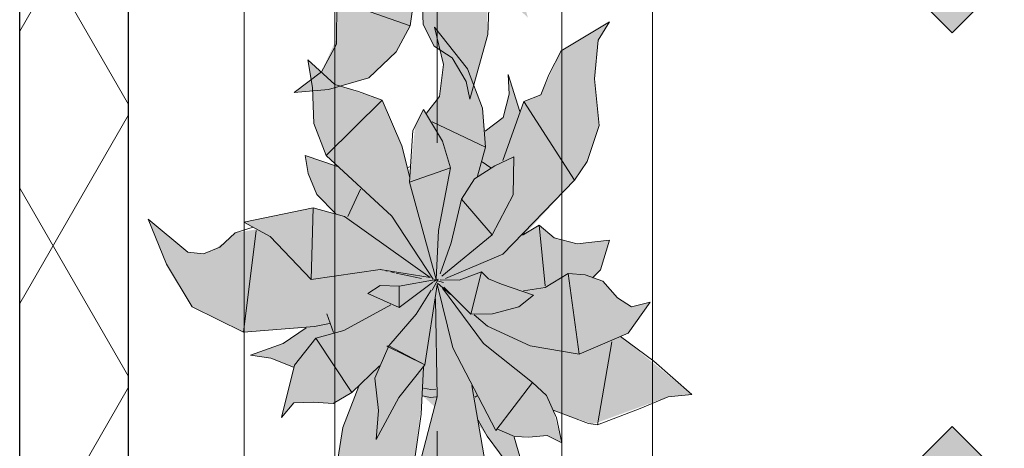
# Model space of a CAD drawing. Header units: millimetres. Extents: x -59761 to 112741, y -57975 to 46221.
# Tile 78 of 256: x -9010 to -7925, y -4723 to -4251. Entities that reach past the tile are written whole.
import ezdxf

# ---------------------------------------------------------------- set-up
doc = ezdxf.new("R2010")
doc.units = ezdxf.units.MM
for name, pattern in [('Wipeout_Contour', [1000, 0, -1000]), ('Штриховая', [564.444447, 282.222223, -282.222223]), ('Штрихпунктирная', [670.277762, 352.777767, -176.388884, 0, -141.111112])]:
    doc.linetypes.add(name, pattern=pattern)
for name, color, linetype in [('Интерьер - Мебель', 7, 'Continuous'), ('Конструктив - Стены наружние фасад', 7, 'Continuous'), ('Элемент Модели - Зона', 7, 'Continuous'), ('Элемент Модели - Оси', 2, 'Continuous')]:
    doc.layers.add(name, color=color, linetype=linetype)

msp = doc.modelspace()

# ---------------------------------------------------------------- hatches: boundary and pattern name
at = {"layer": 'Интерьер - Мебель', "linetype": 'Continuous', "lineweight": 0}
for points in [[(-7650.14, -3933.03), (-7978.95, -3604.22), (-8311.29, -3936.56), (-7982.48, -4265.37)], [(-8868.58, -3957.7), (-8848.29, -4007.26), (-8820.09, -4054.29), (-8763.47, -4081.87), (-8694.28, -4077.21), (-8718.31, -4093.45), (-8755.58, -4107.38), (-8733.18, -4110.52), (-8708.42, -4120.6), (-8721.51, -4176.13), (-8708.07, -4160.02), (-8670.99, -4160.26), (-8664.45, -4160.79), (-8644.17, -4148.39), (-8636.43, -4141.42), (-8654.18, -4188.09), (-8659.81, -4223.4), (-8661.03, -4271.96), (-8677.5, -4308.09), (-8707.59, -4331.02), (-8669.67, -4327.71), (-8625.32, -4314.97), (-8595.29, -4286.16), (-8579.7, -4257.56), (-8566.11, -4152.12), (-8552.88, -4164.15), (-8567.31, -4219.65), (-8565.55, -4255.97), (-8553.15, -4280.03), (-8533.48, -4292.91), (-8518.23, -4319), (-8514.08, -4338.33), (-8494.36, -4267.08), (-8494.96, -4233.34), (-8504.28, -4184.46), (-8470.86, -4229.28), (-8450.07, -4248.46), (-8464.71, -4197.09), (-8438.8, -4196.89), (-8428.75, -4195.89), (-8412.54, -4203.97), (-8422.15, -4168.11), (-8378.32, -4183.41), (-8295.48, -4153.16), (-8269.44, -4150.71), (-8347.85, -4086.73), (-8339.47, -4083.16), (-8315.44, -4048.9), (-8336.07, -4054.04), (-8351.45, -4044.21), (-8367.49, -4025.75), (-8377.29, -4022.25), (-8370.15, -4013.32), (-8360.27, -3980.64), (-8395.63, -3984.61), (-8421.18, -3978.04), (-8437.46, -3964.08), (-8453.67, -3974.28), (-8398.56, -3914.72), (-8384.87, -3894.1), (-8371.65, -3854.46), (-8376.67, -3802.95), (-8372.54, -3760.31), (-8359.99, -3740.06), (-8413.5, -3771.96), (-8435.7, -3820.4), (-8454.6, -3827.93), (-8458.9, -3838.92), (-8471.88, -3798.06), (-8470.83, -3819.85), (-8477.38, -3845.56), (-8497.22, -3860.6), (-8500.14, -3835.15), (-8516.69, -3791.77), (-8553.09, -3745.89), (-8543.07, -3786.95), (-8547.56, -3822.32), (-8561.69, -3840.83), (-8564.98, -3836.76), (-8574.31, -3854.72), (-8580.05, -3911.74), (-8588.96, -3876.9), (-8610.68, -3826.33), (-8662.67, -3809.06), (-8692.66, -3781.79), (-8687.28, -3812.52), (-8686.05, -3851.97), (-8672.41, -3887.43), (-8659.85, -3899.33), (-8695.35, -3887.41), (-8692.33, -3907.1), (-8682.48, -3930.5), (-8661.84, -3951.49), (-8686.59, -3945.09), (-8762.91, -3960.71), (-8748.54, -3968.64), (-8772.43, -3972.61), (-8780.99, -3980.52), (-8795.14, -3990.68), (-8807.34, -3995.6), (-8824.63, -3993.77)], [(-8868.58, -4470.74), (-8848.29, -4520.31), (-8820.09, -4567.33), (-8763.47, -4594.92), (-8694.28, -4590.25), (-8718.31, -4606.49), (-8755.58, -4620.42), (-8733.18, -4623.57), (-8708.42, -4633.64), (-8721.51, -4689.18), (-8708.07, -4673.06), (-8670.99, -4673.31), (-8664.45, -4673.83), (-8644.17, -4661.43), (-8636.43, -4654.46), (-8654.18, -4701.13), (-8659.81, -4736.44), (-8661.03, -4785), (-8677.5, -4821.14), (-8707.59, -4844.06), (-8669.67, -4840.76), (-8625.32, -4828.02), (-8595.29, -4799.21), (-8579.7, -4770.6), (-8566.11, -4665.16), (-8552.88, -4677.2), (-8567.31, -4732.69), (-8565.55, -4769.02), (-8553.15, -4793.07), (-8533.48, -4805.95), (-8518.23, -4832.05), (-8514.08, -4851.37), (-8494.36, -4780.13), (-8494.96, -4746.39), (-8504.28, -4697.5), (-8470.86, -4742.32), (-8450.07, -4761.5), (-8464.71, -4710.13), (-8438.8, -4709.94), (-8428.75, -4708.93), (-8412.54, -4717.01), (-8422.15, -4681.15), (-8378.32, -4696.45), (-8295.48, -4666.2), (-8269.44, -4663.76), (-8347.85, -4599.78), (-8339.47, -4596.21), (-8315.44, -4561.94), (-8336.07, -4567.08), (-8351.45, -4557.26), (-8367.49, -4538.79), (-8377.29, -4535.3), (-8370.15, -4526.37), (-8360.27, -4493.69), (-8395.63, -4497.65), (-8421.18, -4491.09), (-8437.46, -4477.12), (-8453.67, -4487.32), (-8398.56, -4427.77), (-8384.87, -4407.15), (-8371.65, -4367.5), (-8376.67, -4315.99), (-8372.54, -4273.35), (-8359.99, -4253.1), (-8413.5, -4285.01), (-8435.7, -4333.44), (-8454.6, -4340.98), (-8458.9, -4351.96), (-8471.88, -4311.1), (-8470.83, -4332.9), (-8477.38, -4358.6), (-8497.22, -4373.64), (-8500.14, -4348.2), (-8516.69, -4304.81), (-8553.09, -4258.94), (-8543.07, -4299.99), (-8547.56, -4335.36), (-8561.69, -4353.87), (-8564.98, -4349.8), (-8574.31, -4367.76), (-8580.05, -4424.79), (-8588.96, -4389.95), (-8610.68, -4339.37), (-8662.67, -4322.1), (-8692.66, -4294.83), (-8687.28, -4325.56), (-8686.05, -4365.01), (-8672.41, -4400.47), (-8659.85, -4412.38), (-8695.35, -4400.45), (-8692.33, -4420.14), (-8682.48, -4443.54), (-8661.84, -4464.54), (-8686.59, -4458.14), (-8762.91, -4473.75), (-8748.54, -4481.69), (-8772.43, -4485.66), (-8780.99, -4493.57), (-8795.14, -4503.73), (-8807.34, -4508.65), (-8824.63, -4506.82)], [(-7978.95, -5360.27), (-7650.14, -5031.47), (-7982.48, -4699.13), (-8311.29, -5027.93)]]:
    msp.add_hatch(color=255, dxfattribs=at).paths.add_polyline_path(points)

# ---------------------------------------------------------------- linework, layer by layer
at = {"layer": 'Интерьер - Мебель', "color": 7, "linetype": 'Continuous', "lineweight": 5}
for p, q in [((-8762.64, -3771.98), (-8762.64, -5271.98)), ((-8312.64, -5271.98), (-8312.64, -3771.98)), ((-8662.64, -3871.98), (-8662.64, -5171.98)), ((-8412.64, -5171.98), (-8412.64, -3871.98))]:
    msp.add_line(p, q, dxfattribs=at)
at = {"layer": 'Интерьер - Мебель', "color": 7, "linetype": 'Continuous', "lineweight": 15}
for p, q in [((-8579.7, -4257.56), (-8567.75, -4172.58)), ((-8579.7, -4257.56), (-8567.75, -4172.58)), ((-8661.07, -4277.74), (-8660.69, -4228.93)), ((-8661.07, -4277.74), (-8660.69, -4228.93)), ((-8660.69, -4228.93), (-8579.7, -4257.56)), ((-8660.69, -4228.93), (-8579.7, -4257.56)), ((-8566.72, -4222.41), (-8565.55, -4255.97)), ((-8566.72, -4222.41), (-8565.55, -4255.97)), ((-8494.36, -4267.08), (-8493.21, -4238.68)), ((-8494.36, -4267.08), (-8493.21, -4238.68)), ((-8595.29, -4286.16), (-8579.7, -4257.56)), ((-8595.29, -4286.16), (-8579.7, -4257.56)), ((-8565.55, -4255.97), (-8553.15, -4280.03)), ((-8565.55, -4255.97), (-8553.15, -4280.03)), ((-8553.09, -4258.94), (-8543.07, -4299.99)), ((-8553.09, -4258.94), (-8516.69, -4304.81)), ((-8553.09, -4258.94), (-8543.07, -4299.99)), ((-8553.09, -4258.94), (-8516.69, -4304.81)), ((-8413.5, -4285.01), (-8359.99, -4253.1)), ((-8413.5, -4285.01), (-8359.99, -4253.1)), ((-8372.54, -4273.35), (-8359.99, -4253.1)), ((-8372.54, -4273.35), (-8359.99, -4253.1)), ((-8514.08, -4338.33), (-8494.36, -4267.08)), ((-8514.08, -4338.33), (-8494.36, -4267.08)), ((-8376.67, -4315.99), (-8372.54, -4273.35)), ((-8376.67, -4315.99), (-8372.54, -4273.35)), ((-8677.5, -4308.09), (-8661.07, -4277.74)), ((-8677.5, -4308.09), (-8661.07, -4277.74)), ((-8553.15, -4280.03), (-8533.48, -4292.91)), ((-8553.15, -4280.03), (-8533.48, -4292.91)), ((-8427.13, -4311.51), (-8413.5, -4285.01)), ((-8427.13, -4311.51), (-8413.5, -4285.01)), ((-8692.67, -4294.83), (-8687.28, -4325.56)), ((-8692.67, -4294.83), (-8662.67, -4322.1)), ((-8692.67, -4294.83), (-8687.28, -4325.56)), ((-8692.67, -4294.83), (-8662.67, -4322.1)), ((-8625.32, -4314.97), (-8595.29, -4286.16)), ((-8625.32, -4314.97), (-8595.29, -4286.16)), ((-8533.48, -4292.91), (-8518.23, -4319)), ((-8533.48, -4292.91), (-8518.23, -4319)), ((-8547.56, -4335.36), (-8543.07, -4299.99)), ((-8547.56, -4335.36), (-8543.07, -4299.99)), ((-8516.69, -4304.81), (-8500.14, -4348.2)), ((-8516.69, -4304.81), (-8500.14, -4348.2)), ((-8707.59, -4331.02), (-8677.5, -4308.09)), ((-8707.59, -4331.02), (-8677.5, -4308.09)), ((-8669.67, -4327.71), (-8625.32, -4314.97)), ((-8669.67, -4327.71), (-8625.32, -4314.97)), ((-8471.88, -4311.1), (-8470.83, -4332.9)), ((-8471.88, -4311.1), (-8458.9, -4351.96)), ((-8471.88, -4311.1), (-8470.83, -4332.9)), ((-8471.88, -4311.1), (-8458.9, -4351.96)), ((-8435.7, -4333.44), (-8427.13, -4311.51)), ((-8435.7, -4333.44), (-8427.13, -4311.51)), ((-8376.67, -4315.99), (-8371.65, -4367.5)), ((-8376.67, -4315.99), (-8371.65, -4367.5)), ((-8707.59, -4331.02), (-8669.67, -4327.71)), ((-8707.59, -4331.02), (-8669.67, -4327.71)), ((-8687.28, -4325.56), (-8686.05, -4365.01)), ((-8687.28, -4325.56), (-8686.05, -4365.01)), ((-8662.67, -4322.1), (-8636.82, -4330.05)), ((-8662.67, -4322.1), (-8636.82, -4330.05)), ((-8518.23, -4319), (-8514.08, -4338.33)), ((-8518.23, -4319), (-8514.08, -4338.33)), ((-8672.41, -4400.47), (-8610.68, -4339.37)), ((-8672.41, -4400.47), (-8610.68, -4339.37)), ((-8636.82, -4330.05), (-8610.68, -4339.37)), ((-8636.82, -4330.05), (-8610.68, -4339.37)), ((-8610.68, -4339.37), (-8588.96, -4389.95)), ((-8610.68, -4339.37), (-8588.96, -4389.95)), ((-8561.69, -4353.87), (-8547.56, -4335.36)), ((-8561.69, -4353.87), (-8547.56, -4335.36)), ((-8477.38, -4358.6), (-8470.83, -4332.9)), ((-8477.38, -4358.6), (-8470.83, -4332.9)), ((-8454.6, -4340.98), (-8435.7, -4333.44)), ((-8454.6, -4340.98), (-8435.7, -4333.44)), ((-8576.94, -4372.82), (-8564.98, -4349.8)), ((-8576.94, -4372.82), (-8564.98, -4349.8)), ((-8564.98, -4349.8), (-8544.26, -4384.47)), ((-8564.98, -4349.8), (-8544.26, -4384.47)), ((-8500.14, -4348.2), (-8496.89, -4391.42)), ((-8500.14, -4348.2), (-8496.89, -4391.42)), ((-8477.85, -4405.89), (-8454.6, -4340.98)), ((-8477.85, -4405.89), (-8454.6, -4340.98)), ((-8454.6, -4340.98), (-8398.56, -4427.77)), ((-8454.6, -4340.98), (-8398.56, -4427.77)), ((-8497.22, -4373.64), (-8477.38, -4358.6)), ((-8497.22, -4373.64), (-8477.38, -4358.6)), ((-8686.05, -4365.01), (-8672.41, -4400.47)), ((-8686.05, -4365.01), (-8672.41, -4400.47)), ((-8555.68, -4363.46), (-8496.89, -4391.42)), ((-8555.68, -4363.46), (-8496.89, -4391.42)), ((-8384.87, -4407.15), (-8371.65, -4367.5)), ((-8384.87, -4407.15), (-8371.65, -4367.5)), ((-8580.36, -4429.98), (-8576.94, -4372.82)), ((-8580.36, -4429.98), (-8576.94, -4372.82)), ((-8588.96, -4389.95), (-8580.06, -4424.77)), ((-8588.96, -4389.95), (-8580.06, -4424.77)), ((-8544.26, -4384.47), (-8535.48, -4414.12)), ((-8544.26, -4384.47), (-8535.48, -4414.12)), ((-8505.71, -4423.15), (-8496.89, -4391.42)), ((-8505.71, -4423.15), (-8496.89, -4391.42)), ((-8695.35, -4400.45), (-8692.33, -4420.14)), ((-8695.35, -4400.45), (-8659.85, -4412.38)), ((-8695.35, -4400.45), (-8692.33, -4420.14)), ((-8695.35, -4400.45), (-8659.85, -4412.38)), ((-8672.41, -4400.47), (-8600.12, -4467.3)), ((-8672.41, -4400.47), (-8600.12, -4467.3)), ((-8486.51, -4411.7), (-8465.64, -4402.06)), ((-8486.51, -4411.7), (-8465.64, -4402.06)), ((-8466.38, -4443.61), (-8465.64, -4402.06)), ((-8466.38, -4443.61), (-8465.64, -4402.06)), ((-8583.17, -4413.87), (-8579.39, -4412.66)), ((-8583.17, -4413.87), (-8579.39, -4412.66)), ((-8580.36, -4429.98), (-8535.48, -4414.12)), ((-8580.36, -4429.98), (-8535.48, -4414.12)), ((-8548.42, -4483.19), (-8535.48, -4414.12)), ((-8548.42, -4483.19), (-8535.48, -4414.12)), ((-8508.74, -4426.2), (-8486.51, -4411.7)), ((-8508.74, -4426.2), (-8486.51, -4411.7)), ((-8500.4, -4407.31), (-8490.74, -4414.01)), ((-8500.4, -4407.31), (-8490.74, -4414.01)), ((-8398.56, -4427.77), (-8384.87, -4407.15)), ((-8398.56, -4427.77), (-8384.87, -4407.15)), ((-8692.33, -4420.14), (-8682.48, -4443.54)), ((-8692.33, -4420.14), (-8682.48, -4443.54)), ((-8523.26, -4448.56), (-8508.74, -4426.2)), ((-8523.26, -4448.56), (-8508.74, -4426.2)), ((-8580.36, -4429.98), (-8551.26, -4537.21)), ((-8580.36, -4429.98), (-8551.26, -4537.21)), ((-8477.66, -4509.19), (-8398.56, -4427.77)), ((-8477.66, -4509.19), (-8398.56, -4427.77)), ((-8682.48, -4443.54), (-8661.84, -4464.54)), ((-8682.48, -4443.54), (-8661.84, -4464.54)), ((-8648.28, -4467.73), (-8634.46, -4437.62)), ((-8648.28, -4467.73), (-8634.46, -4437.62)), ((-8489.47, -4487.9), (-8466.38, -4443.61)), ((-8489.47, -4487.9), (-8466.38, -4443.61)), ((-8762.91, -4473.75), (-8686.59, -4458.14)), ((-8762.91, -4473.75), (-8686.59, -4458.14)), ((-8688.96, -4537.1), (-8686.6, -4458.14)), ((-8688.96, -4537.1), (-8686.6, -4458.14)), ((-8686.59, -4458.14), (-8651.95, -4467.69)), ((-8686.59, -4458.14), (-8651.95, -4467.69)), ((-8534.71, -4496.5), (-8523.26, -4448.56)), ((-8534.71, -4496.5), (-8523.26, -4448.56)), ((-8523.26, -4448.56), (-8489.47, -4487.9)), ((-8523.26, -4448.56), (-8489.47, -4487.9)), ((-8651.95, -4467.69), (-8557.85, -4534.9)), ((-8651.95, -4467.69), (-8557.85, -4534.9)), ((-8600.12, -4467.3), (-8554.44, -4536.62)), ((-8600.12, -4467.3), (-8554.44, -4536.62)), ((-8868.58, -4470.74), (-8848.29, -4520.31)), ((-8868.58, -4470.74), (-8824.63, -4506.82)), ((-8868.58, -4470.74), (-8848.29, -4520.31)), ((-8868.58, -4470.74), (-8824.63, -4506.82)), ((-8772.43, -4485.66), (-8752.7, -4479.33)), ((-8772.43, -4485.66), (-8752.7, -4479.33)), ((-8762.91, -4473.75), (-8734.16, -4489.62)), ((-8762.91, -4473.75), (-8734.16, -4489.62)), ((-8455.95, -4488.05), (-8437.46, -4477.12)), ((-8455.95, -4488.05), (-8437.46, -4477.12)), ((-8437.46, -4477.12), (-8431.16, -4543.96)), ((-8437.46, -4477.12), (-8421.18, -4491.09)), ((-8437.46, -4477.12), (-8431.16, -4543.96)), ((-8437.46, -4477.12), (-8421.18, -4491.09)), ((-8789.56, -4501.48), (-8772.43, -4485.66)), ((-8789.56, -4501.48), (-8772.43, -4485.66)), ((-8763.47, -4594.92), (-8749.37, -4483.23)), ((-8763.47, -4594.92), (-8749.37, -4483.23)), ((-8734.16, -4489.62), (-8688.96, -4537.1)), ((-8734.16, -4489.62), (-8688.96, -4537.1)), ((-8551.26, -4537.21), (-8548.42, -4483.19)), ((-8551.26, -4537.21), (-8548.42, -4483.19)), ((-8545.03, -4533.55), (-8489.47, -4487.9)), ((-8545.03, -4533.55), (-8489.47, -4487.9)), ((-8454.42, -4484.9), (-8453.67, -4487.32)), ((-8454.42, -4484.9), (-8453.67, -4487.32)), ((-8421.18, -4491.09), (-8395.63, -4497.65)), ((-8421.18, -4491.09), (-8395.63, -4497.65)), ((-8807.34, -4508.65), (-8789.56, -4501.48)), ((-8807.34, -4508.65), (-8789.56, -4501.48)), ((-8546.85, -4530.72), (-8534.71, -4496.5)), ((-8546.85, -4530.72), (-8534.71, -4496.5)), ((-8395.63, -4497.65), (-8360.27, -4493.69)), ((-8395.63, -4497.65), (-8360.27, -4493.69)), ((-8370.15, -4526.37), (-8360.27, -4493.69)), ((-8370.15, -4526.37), (-8360.27, -4493.69)), ((-8824.63, -4506.82), (-8807.34, -4508.65)), ((-8824.63, -4506.82), (-8807.34, -4508.65)), ((-8540.98, -4535.89), (-8477.66, -4509.19)), ((-8540.98, -4535.89), (-8477.66, -4509.19)), ((-8848.29, -4520.31), (-8820.09, -4567.33)), ((-8848.29, -4520.31), (-8820.09, -4567.33)), ((-8688.96, -4537.1), (-8612.88, -4525.98)), ((-8688.96, -4537.1), (-8612.88, -4525.98)), ((-8612.88, -4525.98), (-8557.85, -4534.9)), ((-8612.88, -4525.98), (-8557.85, -4534.9)), ((-8612.5, -4526.22), (-8611.53, -4526.43)), ((-8612.5, -4526.22), (-8611.53, -4526.43)), ((-8606.7, -4527.49), (-8604.77, -4527.91)), ((-8606.7, -4527.49), (-8604.77, -4527.91)), ((-8600.9, -4528.75), (-8597.04, -4529.59)), ((-8600.9, -4528.75), (-8597.04, -4529.59)), ((-8595.11, -4530.02), (-8567.12, -4536.12)), ((-8595.11, -4530.02), (-8567.12, -4536.12)), ((-8525.82, -4537.91), (-8501.26, -4528.56)), ((-8525.82, -4537.91), (-8501.26, -4528.56)), ((-8513, -4575.11), (-8501.26, -4528.56)), ((-8513, -4575.11), (-8501.26, -4528.56)), ((-8501.26, -4528.56), (-8493.54, -4536.42)), ((-8501.26, -4528.56), (-8493.54, -4536.42)), ((-8431.15, -4545.92), (-8405.52, -4530.33)), ((-8431.15, -4545.92), (-8405.52, -4530.33)), ((-8405.52, -4530.33), (-8393.63, -4619.47)), ((-8405.52, -4530.33), (-8387.1, -4531.8)), ((-8405.52, -4530.33), (-8393.63, -4619.47)), ((-8405.52, -4530.33), (-8387.1, -4531.8)), ((-8387.1, -4531.8), (-8367.49, -4538.79)), ((-8387.1, -4531.8), (-8367.49, -4538.79)), ((-8378.76, -4535.24), (-8370.15, -4526.37)), ((-8378.76, -4535.24), (-8370.15, -4526.37)), ((-8626.5, -4552.49), (-8612.71, -4543.64)), ((-8626.5, -4552.49), (-8612.71, -4543.64)), ((-8612.71, -4543.64), (-8592.03, -4544.38)), ((-8612.71, -4543.64), (-8592.03, -4544.38)), ((-8592.03, -4544.38), (-8551.26, -4537.21)), ((-8592.03, -4544.38), (-8551.26, -4537.21)), ((-8592.03, -4544.38), (-8591.81, -4567.92)), ((-8592.03, -4544.38), (-8591.81, -4567.92)), ((-8591.81, -4567.92), (-8555.2, -4540.2)), ((-8591.81, -4567.92), (-8555.2, -4540.2)), ((-8563.74, -4631.22), (-8549.96, -4542.88)), ((-8563.74, -4631.22), (-8549.96, -4542.88)), ((-8555.47, -4548.85), (-8549.02, -4536.83)), ((-8555.47, -4548.85), (-8549.02, -4536.83)), ((-8554.73, -4539.94), (-8549.02, -4536.83)), ((-8554.73, -4539.94), (-8549.02, -4536.83)), ((-8553.74, -4537.65), (-8551.78, -4538.12)), ((-8553.74, -4537.65), (-8551.78, -4538.12)), ((-8552.24, -4537.96), (-8551.26, -4537.21)), ((-8552.24, -4537.96), (-8551.26, -4537.21)), ((-8550.07, -4542.05), (-8532.76, -4612.43)), ((-8550.07, -4542.05), (-8532.76, -4612.43)), ((-8549.82, -4538.6), (-8542.97, -4540.25)), ((-8549.82, -4538.6), (-8542.97, -4540.25)), ((-8549.82, -4541), (-8535.19, -4553.52)), ((-8549.82, -4541), (-8535.19, -4553.52)), ((-8546.56, -4537.34), (-8525.82, -4537.91)), ((-8546.56, -4537.34), (-8525.82, -4537.91)), ((-8493.54, -4536.42), (-8479.04, -4542.1)), ((-8493.54, -4536.42), (-8479.04, -4542.1)), ((-8479.04, -4542.1), (-8443.81, -4554.41)), ((-8479.04, -4542.1), (-8443.81, -4554.41)), ((-8367.49, -4538.79), (-8351.45, -4557.26)), ((-8367.49, -4538.79), (-8351.45, -4557.26)), ((-8626.5, -4552.49), (-8591.81, -4567.92)), ((-8626.5, -4552.49), (-8591.81, -4567.92)), ((-8573.33, -4575.27), (-8556.71, -4548.99)), ((-8573.33, -4575.27), (-8556.71, -4548.99)), ((-8544.28, -4546.55), (-8498.82, -4607.45)), ((-8544.28, -4546.55), (-8498.82, -4607.45)), ((-8542.81, -4545.58), (-8513, -4575.11)), ((-8542.81, -4545.58), (-8513, -4575.11)), ((-8459.93, -4567.26), (-8443.81, -4554.41)), ((-8459.93, -4567.26), (-8443.81, -4554.41)), ((-8454.98, -4549.64), (-8431.15, -4545.92)), ((-8454.98, -4549.64), (-8431.15, -4545.92)), ((-8652.74, -4593.36), (-8600.9, -4565.1)), ((-8652.74, -4593.36), (-8600.9, -4565.1)), ((-8551.95, -4558.33), (-8550.1, -4666.49)), ((-8551.95, -4558.33), (-8550.1, -4666.49)), ((-8351.45, -4557.26), (-8336.07, -4567.08)), ((-8351.45, -4557.26), (-8336.07, -4567.08)), ((-8339.47, -4596.21), (-8315.44, -4561.94)), ((-8339.47, -4596.21), (-8315.44, -4561.94)), ((-8336.07, -4567.08), (-8315.44, -4561.94)), ((-8336.07, -4567.08), (-8315.44, -4561.94)), ((-8820.09, -4567.33), (-8763.47, -4594.92)), ((-8820.09, -4567.33), (-8763.47, -4594.92)), ((-8671.43, -4574.98), (-8664.32, -4595.63)), ((-8671.43, -4574.98), (-8664.32, -4595.63)), ((-8603.31, -4609.97), (-8573.33, -4575.27)), ((-8603.31, -4609.97), (-8573.33, -4575.27)), ((-8513, -4575.11), (-8488.93, -4574.78)), ((-8513, -4575.11), (-8488.93, -4574.78)), ((-8509.1, -4575.84), (-8494.47, -4588.36)), ((-8509.1, -4575.84), (-8494.47, -4588.36)), ((-8488.93, -4574.78), (-8459.93, -4567.26)), ((-8488.93, -4574.78), (-8459.93, -4567.26)), ((-8685.07, -4588.97), (-8668.59, -4585.57)), ((-8685.07, -4588.97), (-8668.59, -4585.57)), ((-8494.47, -4588.35), (-8447.53, -4610.19)), ((-8494.47, -4588.35), (-8447.53, -4610.19)), ((-8763.47, -4594.92), (-8685.07, -4588.97)), ((-8763.47, -4594.92), (-8685.07, -4588.97)), ((-8719.73, -4607.46), (-8694.28, -4590.25)), ((-8719.73, -4607.46), (-8694.28, -4590.25)), ((-8683.54, -4601.75), (-8652.74, -4593.36)), ((-8683.54, -4601.75), (-8652.74, -4593.36)), ((-8393.63, -4619.47), (-8339.47, -4596.21)), ((-8393.63, -4619.47), (-8339.47, -4596.21)), ((-8347.85, -4599.78), (-8311.14, -4626.96)), ((-8347.85, -4599.78), (-8311.14, -4626.96)), ((-8755.58, -4620.42), (-8719.73, -4607.46)), ((-8755.58, -4620.42), (-8719.73, -4607.46)), ((-8707.33, -4631.51), (-8683.54, -4601.75)), ((-8707.33, -4631.51), (-8683.54, -4601.75)), ((-8683.54, -4601.75), (-8644.17, -4661.43)), ((-8683.54, -4601.75), (-8644.17, -4661.43)), ((-8618.55, -4645.84), (-8603.31, -4609.97)), ((-8618.55, -4645.84), (-8603.31, -4609.97)), ((-8605.57, -4610.69), (-8603.31, -4609.97)), ((-8605.57, -4610.69), (-8603.31, -4609.97)), ((-8603.31, -4609.97), (-8563.74, -4631.22)), ((-8603.31, -4609.97), (-8563.74, -4631.22)), ((-8498.82, -4607.45), (-8444.88, -4650.66)), ((-8498.82, -4607.45), (-8444.88, -4650.66)), ((-8447.53, -4610.19), (-8393.63, -4619.47)), ((-8447.53, -4610.19), (-8393.63, -4619.47)), ((-8373.36, -4697.07), (-8357.68, -4605.88)), ((-8373.36, -4697.07), (-8357.68, -4605.88)), ((-8755.58, -4620.42), (-8733.18, -4623.57)), ((-8755.58, -4620.42), (-8733.18, -4623.57)), ((-8605.57, -4610.69), (-8563.74, -4631.22)), ((-8605.57, -4610.69), (-8563.74, -4631.22)), ((-8532.76, -4612.43), (-8485.45, -4703.5)), ((-8532.76, -4612.43), (-8485.45, -4703.5)), ((-8733.18, -4623.57), (-8708.42, -4633.64)), ((-8733.18, -4623.57), (-8708.42, -4633.64)), ((-8721.51, -4689.18), (-8707.33, -4631.51)), ((-8721.51, -4689.18), (-8707.33, -4631.51)), ((-8644.17, -4661.43), (-8613.47, -4632.09)), ((-8644.17, -4661.43), (-8613.47, -4632.09)), ((-8592.29, -4666.93), (-8563.74, -4631.22)), ((-8592.29, -4666.93), (-8563.74, -4631.22)), ((-8311.14, -4626.96), (-8269.44, -4663.76)), ((-8311.14, -4626.96), (-8269.44, -4663.76)), ((-8567.75, -4685.62), (-8564.98, -4633.67)), ((-8567.75, -4685.62), (-8564.98, -4633.67)), ((-8618.55, -4645.84), (-8614.53, -4681.44)), ((-8618.55, -4645.84), (-8614.53, -4681.44)), ((-8511.86, -4653.96), (-8496.71, -4741.05)), ((-8511.86, -4653.96), (-8496.71, -4741.05)), ((-8485.45, -4703.5), (-8444.88, -4650.66)), ((-8485.45, -4703.5), (-8444.88, -4650.66)), ((-8444.88, -4650.66), (-8429.74, -4664.98)), ((-8444.88, -4650.66), (-8429.74, -4664.98)), ((-8664.45, -4673.83), (-8644.17, -4661.43)), ((-8664.45, -4673.83), (-8644.17, -4661.43)), ((-8654, -4699.99), (-8636.43, -4654.46)), ((-8654, -4699.99), (-8636.43, -4654.46)), ((-8565, -4656.62), (-8556.98, -4658.22)), ((-8565, -4656.62), (-8556.98, -4658.22)), ((-8556.98, -4658.22), (-8551.32, -4657.9)), ((-8556.98, -4658.22), (-8551.32, -4657.9)), ((-8295.48, -4666.2), (-8269.44, -4663.76)), ((-8295.48, -4666.2), (-8269.44, -4663.76)), ((-8721.51, -4689.18), (-8708.07, -4673.06)), ((-8721.51, -4689.18), (-8708.07, -4673.06)), ((-8708.07, -4673.06), (-8686.55, -4672.07)), ((-8708.07, -4673.06), (-8686.55, -4672.07)), ((-8686.55, -4672.07), (-8664.45, -4673.83)), ((-8686.55, -4672.07), (-8664.45, -4673.83)), ((-8617.34, -4713.32), (-8592.29, -4666.93)), ((-8617.34, -4713.32), (-8592.29, -4666.93)), ((-8567.31, -4732.69), (-8550.1, -4666.49)), ((-8567.31, -4732.69), (-8550.1, -4666.49)), ((-8566.11, -4665.16), (-8557.38, -4666.91)), ((-8566.11, -4665.16), (-8557.38, -4666.91)), ((-8557.38, -4666.91), (-8550.63, -4666.52)), ((-8557.38, -4666.91), (-8550.63, -4666.52)), ((-8508.12, -4666.69), (-8506.17, -4665.41)), ((-8508.12, -4666.69), (-8506.17, -4665.41)), ((-8429.74, -4664.98), (-8418.46, -4689.4)), ((-8429.74, -4664.98), (-8418.46, -4689.4)), ((-8326.51, -4679.1), (-8295.48, -4666.2)), ((-8326.51, -4679.1), (-8295.48, -4666.2)), ((-8617.34, -4713.32), (-8614.53, -4681.44)), ((-8617.34, -4713.32), (-8614.53, -4681.44)), ((-8579.7, -4770.6), (-8567.75, -4685.62)), ((-8579.7, -4770.6), (-8567.75, -4685.62)), ((-8422.15, -4681.15), (-8383.28, -4695.83)), ((-8422.15, -4681.15), (-8383.28, -4695.83)), ((-8373.36, -4697.07), (-8326.51, -4679.1)), ((-8373.36, -4697.07), (-8326.51, -4679.1)), ((-8504.88, -4692.22), (-8495.02, -4709.52)), ((-8504.88, -4692.22), (-8495.02, -4709.52)), ((-8418.46, -4689.4), (-8412.54, -4717.01)), ((-8418.46, -4689.4), (-8412.54, -4717.01)), ((-8383.28, -4695.83), (-8373.36, -4697.07)), ((-8383.28, -4695.83), (-8373.36, -4697.07)), ((-8660.69, -4741.97), (-8654, -4699.99)), ((-8660.69, -4741.97), (-8654, -4699.99)), ((-8484.1, -4701.74), (-8464.71, -4710.13)), ((-8484.1, -4701.74), (-8464.71, -4710.13)), ((-8495.02, -4709.52), (-8467.77, -4746.52)), ((-8495.02, -4709.52), (-8467.77, -4746.52)), ((-8465.26, -4710.71), (-8450.07, -4761.5)), ((-8465.26, -4710.71), (-8450.07, -4761.5)), ((-8464.71, -4710.13), (-8448.85, -4710.95)), ((-8464.71, -4710.13), (-8448.85, -4710.95)), ((-8448.85, -4710.95), (-8428.75, -4708.93)), ((-8448.85, -4710.95), (-8428.75, -4708.93)), ((-8428.75, -4708.93), (-8412.54, -4717.01)), ((-8428.75, -4708.93), (-8412.54, -4717.01))]:
    msp.add_line(p, q, dxfattribs=at)
at = {"layer": 'Интерьер - Мебель', "color": 7, "linetype": 'Continuous', "lineweight": 15, "flags": 128}
for points in [[(-7650.14, -3933.03), (-7978.95, -3604.22), (-8311.29, -3936.56), (-7982.48, -4265.37)], [(-7978.95, -5360.27), (-7650.14, -5031.47), (-7982.48, -4699.13), (-8311.29, -5027.93)]]:
    msp.add_lwpolyline(points, close=True, dxfattribs=at)
at = {"layer": 'Элемент Модели - Зона', "color": 253, "linetype": 'Штриховая', "lineweight": 15, "flags": 128}
msp.add_lwpolyline([(-8890, -8842.59), (-8890, -9042.59), (-8850, -9042.59), (-8850, -8700), (-8250, -8700), (-8250, -9042.59), (-300, -9042.59), (-300, -8700), (300, -8700), (300, -9042.59), (8700, -9042.59), (8700, -8700), (9300, -8700), (9300, -9042.59), (16025.03, -9042.59), (16025.03, 212.5), (16035.53, 212.5), (16035.53, 5730), (15580, 5730), (15580, 9080), (15300, 9080), (15300, 9320), (17680, 9320), (17680, 10500), (10920, 10500), (10920, 9320), (13800, 9320), (13800, 9080), (12769.68, 9080), (12769.68, -300), (3600, -300), (-8890, -300), (-8890, -350)], close=True, dxfattribs=at)
at = {"layer": 'Элемент Модели - Оси', "color": 7, "linetype": 'Штрихпунктирная', "lineweight": 15}
msp.add_line((-8550, 38200), (-8550, -55975), dxfattribs=at)

# ---------------------------------------------------------------- next in the draw order: wipeouts: each hides what was drawn before it
at = {"color": 254, "linetype": 'Wipeout_Contour', "lineweight": 0, "ltscale": 9864576.922103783}
msp.add_wipeout([(-9010, -11655), (-8890, -11655), (-8890, -300), (-9010, -300)], dxfattribs=at).dxf.layer = 'Конструктив - Стены наружние фасад'

# ---------------------------------------------------------------- next in the draw order: hatches: boundary and pattern name
at = {"layer": 'Конструктив - Стены наружние фасад', "linetype": 'Continuous', "lineweight": 5}
h = msp.add_hatch(dxfattribs=at)
h.set_pattern_fill('ИЗОЛЯЦИЯ_02_000D', style=0, pattern_type=2)
h.set_pattern_definition([(60, (-45000, -54000), (-129.9038, 75), []), (120, (-45000, -54000), (129.9038, 75), [])])
h.paths.add_polyline_path([(-9010, -11655), (-8890, -11655), (-8890, -300), (-9010, -300)])

# ---------------------------------------------------------------- next in the draw order: linework, layer by layer
at = {"layer": 'Конструктив - Стены наружние фасад', "color": 7, "linetype": 'Continuous', "lineweight": 30}
msp.add_line((-9010, -11655), (-9010, -300), dxfattribs=at)
at = {"layer": 'Конструктив - Стены наружние фасад', "color": 7, "linetype": 'Continuous', "lineweight": 30, "flags": 128}
msp.add_lwpolyline([(-8890, -11655), (-8890, -300)], dxfattribs=at)

doc.saveas('drawing.dxf')
